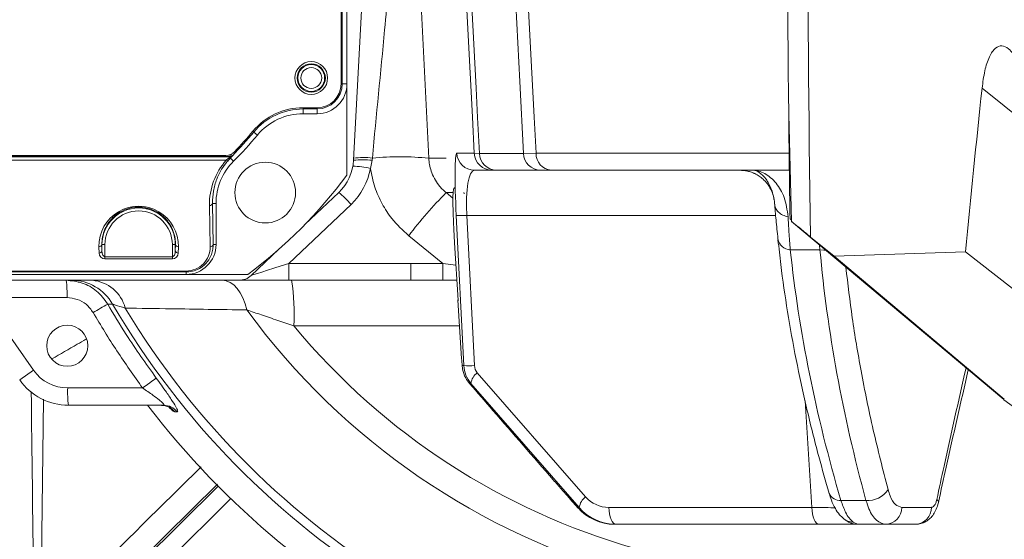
# Model space of a CAD drawing. Header units: millimetres. Extents: x 0 to 16820, y 0 to 11880.
# Tile 42 of 100: x 7908 to 8073, y 6221 to 6308. Entities that reach past the tile are written whole.
import ezdxf

# ---------------------------------------------------------------- set-up
doc = ezdxf.new("R2010")
doc.units = ezdxf.units.MM
doc.header["$LTSCALE"] = 20
doc.styles.add('SLDTEXTSTYLE0', font='TXT', dxfattribs={"width": 0.605})
doc.dimstyles.new('SLDDIMSTYLE1', dxfattribs={"dimtxt": 140, "dimasz": 100, "dimexe": 0, "dimexo": 0.0625, "dimgap": 35, "dimtad": 1, "dimtoh": 1, "dimdec": 4, "dimlfac": 20, "dimzin": 12, "dimdsep": 46, "dimtxsty": 'SLDTEXTSTYLE0', "dimsah": 1, "dimcen": 0.09, "dimadec": 1, "dimazin": 0, "dimtfac": 1, "dimtofl": 0, "dimtmove": 0, "dimatfit": 3, "dimfxl": 1, "dimfrac": 2, "dimtolj": 1, "dimtzin": 12, "dimarcsym": 0})

# ---------------------------------------------------------------- blocks, each defined once
blk = doc.blocks.new('*D9')
at = {"color": 7, "linetype": 'Continuous', "lineweight": 0}
for p, q in [((6701.68, 6330.23), (5210.96, 6330.23)), ((9384.18, 6330.23), (10874.9, 6330.23))]:
    blk.add_line(p, q, dxfattribs=at)
blk.add_arc((8042.93, 6330.23), 2801.97, 180, 0, dxfattribs=at)
for points in [[(5240.96, 6330.23), (5227.75, 6229.98), (5257.74, 6230.52)], [(10844.9, 6330.23), (10828.12, 6230.52), (10858.12, 6229.98)]]:
    blk.add_solid(points, dxfattribs=at)
at = {"color": 7, "linetype": 'Continuous', "lineweight": 0, "char_height": 140, "attachment_point": 1, "style": 'SLDTEXTSTYLE0'}
for s, insert in [('180°', (7876.07, 3708.73)), ('-', (7812.16, 3708.73))]:
    blk.add_mtext(s, dxfattribs=dict(at, insert=insert))

msp = doc.modelspace()

# ---------------------------------------------------------------- linework, layer by layer
at = {"color": 7, "linetype": 'Continuous', "lineweight": 0}
for p, q in [((7961.9334284, 6297.2342175), (7961.9334284, 6368.2342175)), ((7962.9334284, 6297.2342175), (7962.9334284, 6368.2342175)), ((7964.0312657, 6284.3982219), (7966.4334284, 6330.2342175)), ((7962.9334284, 6281.9020336), (7962.9334284, 6297.2342175)), ((7955.5615466, 6293.2342175), (7957.9334284, 6293.2342175)), ((7955.5615466, 6292.2342175), (7957.9334284, 6292.2342175)), ((8037.6007602, 6274.1234749), (8037.1369246, 6292.1650963)), ((7853.2400523, 6285.2342175), (7942.5988513, 6285.2342175)), ((7987.3046901, 6282.7342175), (7984.366384, 6282.7342175)), ((7988.0553004, 6282.7342175), (7987.3046901, 6282.7342175)), ((7995.450574, 6282.7342175), (7988.0553004, 6282.7342175)), ((7997.2321931, 6282.7342175), (7995.450574, 6282.7342175)), ((8037.2502426, 6282.7342175), (7997.2321931, 6282.7342175)), ((7961.549066, 6279.0139146), (7955.8358411, 6273.5922666)), ((7940.9334284, 6270.2342175), (7940.9334284, 6277.1682209)), ((8037.5949234, 6274.3505064), (8037.3689822, 6274.5401951)), ((8037.6007602, 6274.1234749), (8069.4541268, 6247.391148)), ((8040.8251021, 6271.5102175), (8044.7652983, 6268.3188127)), ((7951.4673754, 6269.4467475), (7946.8427001, 6265.0580944)), ((7980.9867316, 6270.5268047), (7981.6020171, 6260.915119)), ((8073.3625048, 6244.2738518), (8044.7652993, 6268.3188119)), ((8044.7652998, 6268.3188127), (8066.82119, 6269.0157427)), ((8066.8211886, 6269.0157358), (8078.9465708, 6259.5409223)), ((7864.9334284, 6265.2342175), (7935.9334284, 6265.2342175)), ((7935.9334284, 6265.2342175), (7946.2656123, 6265.2342175)), ((7944.7776364, 6264.2342175), (7853.0840182, 6264.2342175)), ((7953.1631708, 6264.2342175), (7944.7776364, 6264.2342175)), ((7973.6354025, 6264.2342175), (7953.1631708, 6264.2342175)), ((7979.0246528, 6264.2329455), (7973.6354025, 6264.2342175)), ((7981.3895882, 6264.2335777), (7979.0246528, 6264.2329455)), ((7981.5627542, 6260.9701195), (7982.1939066, 6251.0590146)), ((7981.5627542, 6260.9701195), (7981.6718812, 6260.8172515)), ((8069.4541268, 6247.391148), (8069.5010096, 6247.4511554)), ((8069.4545665, 6247.3958066), (8073.289057, 6244.1782886)), ((7932.1115789, 6243.2342175), (7916.1390989, 6243.2342175)), ((8073.2780193, 6244.1641611), (8075.7065497, 6242.3997305)), ((8000.3723047, 6227.5375859), (8000.2973966, 6227.6291767)), ((8000.3723047, 6227.5375859), (8001.796373, 6225.9490658)), ((8001.796373, 6225.9490658), (8001.7214649, 6226.0406566)), ((8008.1372322, 6223.2342175), (8007.8814498, 6223.2342175)), ((8042.2507708, 6223.2342175), (8008.1372322, 6223.2342175)), ((8053.4155419, 6223.2342175), (8048.7188369, 6223.2342175)), ((8058.4391406, 6223.2342175), (8053.4155419, 6223.2342175))]:
    msp.add_line(p, q, dxfattribs=at)
at = {"color": 8, "linetype": 'Continuous', "lineweight": 0}
for p, q in [((7962.1390707, 6368.2342175), (7962.1390707, 6297.2342175)), ((7974.4152594, 6330.2342175), (7976.6768591, 6284.7595042)), ((7962.1390707, 6297.2342175), (7961.9334284, 6297.2342175)), ((7962.1390707, 6297.2342175), (7962.9334284, 6297.2342175)), ((8069.625553, 6296.5154842), (8078.5732122, 6289.3510857)), ((7955.5615466, 6293.0285753), (7955.5615466, 6293.2342175)), ((7957.9334284, 6293.0285753), (7955.5615466, 6293.0285753)), ((7955.5615466, 6293.0285753), (7955.5615466, 6292.2342175)), ((7957.9334284, 6293.0285753), (7957.9334284, 6293.2342175)), ((7957.9334284, 6293.0285753), (7957.9334284, 6292.2342175)), ((7947.2674329, 6289.1426065), (7947.1094226, 6289.2742175)), ((7947.2674329, 6289.1426065), (7947.8777975, 6288.6342175)), ((7852.5216832, 6284.9988878), (7943.3310652, 6284.9988878)), ((7943.3186386, 6285.0285753), (7852.5333101, 6285.0285753)), ((7942.6585782, 6284.413406), (7853.2258505, 6284.413406)), ((7942.6585782, 6284.413406), (7942.9888515, 6284.6979909)), ((7943.342131, 6284.7689711), (7943.0268007, 6284.4288232)), ((7943.3186386, 6285.3682308), (7943.3186386, 6285.0285753)), ((7943.3310652, 6284.9988878), (7943.3186386, 6285.0285753)), ((7943.342131, 6284.7689711), (7943.8667618, 6284.2436871)), ((7943.4325686, 6285.4162749), (7943.6747942, 6285.1776758)), ((7967.1556447, 6284.4071909), (7966.8720254, 6283.0463494)), ((7967.1938302, 6284.7831568), (7967.1556447, 6284.4071909)), ((7976.6768591, 6284.7595042), (7979.6013527, 6284.7595042)), ((7981.3746012, 6285.5772097), (7984.3129073, 6285.5772097)), ((7984.3129073, 6285.5772097), (7985.1962412, 6285.5721149)), ((7985.1962412, 6285.5721149), (7992.5915356, 6285.5717136)), ((7992.5915356, 6285.5717136), (7994.6872727, 6285.5772097)), ((7994.6872727, 6285.5772097), (8037.2134518, 6285.5772097)), ((7980.768846, 6278.9698343), (7979.5988249, 6278.9698343)), ((7979.5988249, 6278.9698343), (7980.7318295, 6278.0482691)), ((7939.9525992, 6269.8806641), (7939.8315657, 6276.8146675)), ((7940.3314896, 6277.1682209), (7940.9334284, 6277.1682209)), ((7940.3314896, 6277.1682209), (7940.452523, 6270.2342175)), ((7963.6141297, 6276.9947993), (7953.1631708, 6267.0772097)), ((7982.5689978, 6249.8939752), (7981.2895027, 6275.1529052)), ((8034.9435408, 6275.1529052), (7983.0627479, 6275.1529052)), ((7983.0627479, 6275.1529052), (7984.342243, 6249.8939752)), ((7979.0265196, 6267.0754607), (7973.300689, 6271.732747)), ((7921.2740307, 6268.8208863), (7921.2555322, 6269.8806641)), ((7921.7739545, 6270.2342175), (7921.755456, 6270.2342175)), ((7921.755456, 6270.2342175), (7921.7739545, 6269.1744397)), ((7921.7739545, 6269.1744397), (7921.7739545, 6270.2342175)), ((7922.2738784, 6270.2342175), (7921.7739545, 6270.2342175)), ((7922.2738784, 6270.2342175), (7922.2738784, 6268.1918921)), ((7933.5929785, 6268.1918921), (7933.5929785, 6270.2342175)), ((7934.0929023, 6270.2342175), (7933.5929785, 6270.2342175)), ((7934.0929023, 6270.2342175), (7934.1114008, 6270.2342175)), ((7934.0929023, 6269.1744397), (7934.1114008, 6270.2342175)), ((7934.0929023, 6270.2342175), (7934.0929023, 6269.1744397)), ((7934.6113247, 6269.8806641), (7934.5928262, 6268.8208863)), ((7940.452523, 6270.2342175), (7940.9334284, 6270.2342175)), ((8042.3946365, 6269.3691377), (8037.4140327, 6269.3691377)), ((8042.3946365, 6269.3691377), (8042.3379582, 6270.1478724)), ((7922.2738784, 6268.1918921), (7922.2738784, 6267.8383387)), ((7922.2738784, 6268.1918921), (7933.5929785, 6268.1918921)), ((7933.5929785, 6267.8383387), (7922.2738784, 6267.8383387)), ((7933.5929785, 6267.8383387), (7933.5929785, 6268.1918921)), ((7953.1631708, 6267.0772097), (7953.1631708, 6264.2342175)), ((7953.1631708, 6267.0772097), (7973.6354025, 6267.0772097)), ((7973.6354025, 6267.0772097), (7979.0265196, 6267.0754607)), ((7973.6354025, 6267.0772097), (7973.6354025, 6264.2342175)), ((7979.0265196, 6267.0754607), (7981.2250625, 6266.803717)), ((7864.9334284, 6265.7900922), (7935.9334284, 6265.7900922)), ((7935.9334284, 6265.6437217), (7864.9334284, 6265.6437217)), ((7935.9334284, 6265.7900922), (7935.9334284, 6265.6437217)), ((7935.9334284, 6265.6437217), (7935.9334284, 6265.2342175)), ((7915.8963363, 6261.3242735), (7901.7372874, 6261.3242735)), ((7901.7372874, 6261.3242735), (7910.2764213, 6249.1291265)), ((7923.5363053, 6260.2445915), (7922.7310281, 6260.2305072)), ((7981.8432631, 6256.5571853), (7954.0268598, 6256.5571853)), ((7982.2859872, 6249.8939752), (7982.5689978, 6249.8939752)), ((7907.9475785, 6247.4984532), (7910.2764213, 6249.1291265)), ((7984.8266249, 6248.7002569), (8003.0247808, 6227.8312341)), ((7916.0104856, 6246.1441615), (7928.6025076, 6246.1441615)), ((7983.766424, 6246.9096794), (7983.5138193, 6246.9096794)), ((8001.9645799, 6226.0406566), (7983.766424, 6246.9096794)), ((7911.950864, 6244.2608951), (7911.4301995, 6205.2588288)), ((8041.0322331, 6226.0772097), (8039.8929637, 6243.9664146)), ((7934.4261477, 6242.1139118), (7934.0171762, 6242.1108327)), ((7941.1538818, 6229.9871359), (7915.7905629, 6204.9319887)), ((7941.2720802, 6229.6659806), (7916.3229585, 6204.9336365)), ((7918.4321082, 6202.8060003), (7943.4013024, 6227.5582423)), ((8000.2973966, 6227.6291767), (8001.7214649, 6226.0406566)), ((8045.9178957, 6227.2437415), (8050.1188338, 6227.2437415)), ((8001.7214649, 6226.0406566), (8001.9645799, 6226.0406566)), ((8006.9186945, 6226.0772097), (8041.0322331, 6226.0772097)), ((8056.1691137, 6226.0772097), (8061.1086313, 6226.0772097)), ((8047.9446185, 6223.6132702), (8048.7188369, 6223.2342175))]:
    msp.add_line(p, q, dxfattribs=at)
at = {"color": 8, "linetype": 'Continuous', "lineweight": 0, "flags": 128}
for points in [[(7984.3129073, 6285.5772097), (7984.0005816, 6291.626447), (7983.2317202, 6306.5179853), (7982.4628552, 6321.4095244), (7982.0072258, 6330.2342175)], [(7982.8885577, 6330.2399799), (7983.920315, 6310.2691954), (7984.6315863, 6296.5017061), (7984.885211, 6291.5924913), (7985.1962412, 6285.5721149)], [(7992.5915356, 6285.5717136), (7991.9654604, 6297.6240216), (7991.1183205, 6313.9320001), (7990.7317125, 6321.3744631), (7990.271183, 6330.2399799)], [(7992.3637931, 6330.2342175), (7992.8228555, 6321.4110411), (7993.5976469, 6306.5196113), (7994.3724419, 6291.6281827), (7994.6872727, 6285.5772097)], [(7943.6747942, 6285.1776758), (7943.6820594, 6285.160183), (7943.6871524, 6285.1479188)], [(8043.2841707, 6269.3143254), (8043.0292865, 6269.3108758), (8042.3946365, 6269.3691377)], [(7979.0265196, 6267.0754607), (7979.0261707, 6266.5195452), (7979.0258339, 6265.9886406), (7979.0255212, 6265.5013719), (7979.0252436, 6265.0748336), (7979.0250107, 6264.7239895), (7979.0248307, 6264.4611479), (7979.02471, 6264.2955299), (7979.0246528, 6264.2329455)], [(7942.0009565, 6264.2342175), (7942.6555203, 6264.1466704), (7943.2957579, 6263.8859451), (7943.9076564, 6263.4577482), (7944.4778234, 6262.8714514), (7944.9937797, 6262.1398869), (7945.4442328, 6261.2790664), (7945.8193237, 6260.3078303), (7946.1108427, 6259.2474359)], [(7928.6025076, 6246.1441615), (7929.019741, 6246.4512263), (7929.4203762, 6246.7462153), (7929.7922304, 6247.0201583), (7930.1239962, 6247.2647254), (7930.4055852, 6247.4724795), (7930.6284348, 6247.6371033), (7930.7857684, 6247.7535908), (7930.8728018, 6247.8183998)], [(8008.1372322, 6223.2342175), (8007.9070189, 6223.2880941), (8007.6850743, 6223.4477889), (8007.4793703, 6223.7075658), (8007.2972951, 6224.0580944), (8007.1453886, 6224.4867844), (8007.0291069, 6224.9782383), (8006.9526265, 6225.5148041), (8006.9186945, 6226.0772097)], [(8042.2507708, 6223.2342175), (8042.0205575, 6223.2880941), (8041.7986129, 6223.4477889), (8041.5929088, 6223.7075658), (8041.4108337, 6224.0580944), (8041.2589272, 6224.4867844), (8041.1426454, 6224.9782383), (8041.0661651, 6225.5148041), (8041.0322331, 6226.0772097)]]:
    msp.add_lwpolyline(points, dxfattribs=at)
at = {"color": 7, "linetype": 'Continuous', "lineweight": 30}
for radius in [2552, 680]:
    msp.add_circle((8042.9334284, 6330.2342175), radius, dxfattribs=at)
at = {"color": 7, "linetype": 'Continuous', "lineweight": 0}
for centre, radius in [((7956.9334284, 6298.2342175), 2.75), ((7956.9334284, 6298.2342175), 2.375), ((7949.1986701, 6278.9689759), 5.1), ((7915.9334284, 6253.2342175), 3.45)]:
    msp.add_circle(centre, radius, dxfattribs=at)
at = {"color": 8, "linetype": 'Continuous', "lineweight": 0}
for radius in [2.2484223, 1.7484414]:
    msp.add_circle((7956.9334284, 6298.2342175), radius, dxfattribs=at)
at = {"color": 7, "linetype": 'Continuous', "lineweight": 0}
for centre, radius, start, end in [((11597.9334284, 6330.2342175), 3561, 176.9692175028, 180.6125362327), ((7957.9334284, 6297.2342175), 5, 270, 0), ((7957.9334284, 6297.2342175), 4, 270, 0), ((7955.5615466, 6282.2342175), 11, 90, 140.2081805), ((7955.5615466, 6282.2342175), 10, 90, 140.2081805), ((11597.9334284, 6330.2342175), 3561, 180.6125362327, 180.8961422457), ((7897.9334284, 6330.2342175), 64, 316.088344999, 320.2081805), ((7897.9334284, 6330.2342175), 65, 314.964349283, 320.2081805), ((7942.5988513, 6287.2342175), 2, 270, 316.088344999), ((7950.9334284, 6277.1682209), 10, 134.964349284, 180), ((7956.0422294, 6284.8169096), 8, 313.5, 357), ((7897.9334284, 6330.2342175), 81, 306.633461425, 323.366538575), ((7935.9334284, 6270.2342175), 5, 270, 0), ((7944.7776364, 6267.2342175), 3, 270, 313.5), ((7916.1390989, 6253.2342175), 10, 215, 270), ((8042.9334284, 6330.2342175), 143, 217.473296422, 268.391870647)]:
    msp.add_arc(centre, radius, start, end, dxfattribs=at)
at = {"color": 8, "linetype": 'Continuous', "lineweight": 0}
for centre, radius, start, end in [((11597.9334284, 6330.2342175), 3557.5930281, 176.9697988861, 180.9458052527), ((7957.9334284, 6297.2342175), 4.2056422, 270, 0), ((7955.5615466, 6282.2342175), 10.7943578, 90, 140.2081805), ((7897.9334284, 6330.2342175), 64.2056422, 315.432133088, 320.2081805), ((7942.8313461, 6284.6920366), 0.3278472, 238.198570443, 306.596497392), ((7943.1031682, 6285.0436725), 0.3640934, 251.700973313, 311.020020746), ((7943.3185726, 6285.5286568), 0.5000815, 270.007561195, 315.424571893), ((7943.3309992, 6285.4989693), 0.5000815, 270.007558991, 315.413400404), ((7965.6330588, 6270.6066292), 13.8842995, 83.704143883, 96.624806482), ((7965.6539973, 6270.8065692), 14.0611552, 83.712947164, 96.545778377), ((7971.8093402, 6234.2523003), 50.74121, 84.495247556, 95.218939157), ((7984.3682971, 6285.7319072), 2.9976902, 182.958094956, 269.963434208), ((7987.3066032, 6285.7319072), 2.9976902, 182.958094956, 269.963434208), ((7988.120253, 6285.6587925), 2.9252962, 181.697943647, 268.727713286), ((7995.5155141, 6285.6587709), 2.9252743, 181.705396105, 268.727948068), ((7997.4607858, 6285.4993895), 2.7746046, 178.392798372, 265.274187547), ((7956.0422294, 6284.9739174), 11, 313.5, 349.907755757), ((7963.6072545, 6268.9072561), 14.5111229, 76.998060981, 88.771201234), ((7948.7475336, 6263.8554745), 19.8408049, 41.470740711, 49.818401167), ((8034.8615784, 6224.5179135), 77.5821088, 135.423429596, 142.513181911), ((7927.9334284, 6270.2342175), 6.1594739, 0, 180), ((7927.9334284, 6270.2342175), 5.6595501, 0, 180), ((7939.8885662, 6277.2642913), 0.4532225, 262.774941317, 347.762066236), ((7982.1761253, 6287.4636631), 12.342644, 265.880661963, 274.119338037), ((8037.4591729, 6271.5166969), 2.1480335, 188.21553101, 268.795858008), ((7921.3125327, 6270.3302879), 0.4532225, 262.774941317, 347.762066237), ((7934.5543242, 6270.3302879), 0.4532225, 192.237933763, 277.225058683), ((7940.0095997, 6270.3302879), 0.4532225, 262.774941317, 347.762066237), ((7921.3310312, 6269.2705101), 0.4532225, 262.774941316, 347.762066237), ((7922.2738784, 6268.8383387), 1, 181, 270), ((7933.5929785, 6268.8383387), 1, 270, 359), ((7934.5358257, 6269.2705101), 0.4532225, 192.237933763, 277.225058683), ((7899.0154668, 6262.0359893), 16.8958662, 357.585777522, 7.475630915), ((7916.6772457, 6256.3433147), 7.8909226, 29.630232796, 89.87178365), ((7919.6229998, 6258.0140455), 6.2425616, 14.34659805, 85.145896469), ((7914.9256108, 6258.4206042), 39.1456256, 357.271562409, 8.540731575), ((8025.1412798, 6079.6657548), 207.584897, 119.560448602, 120.339189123), ((8042.9334284, 6330.2342175), 138.3987744, 210.378486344, 266.408950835), ((8042.9334284, 6330.2342175), 136.9132067, 211.077087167, 266.848471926), ((8042.9334284, 6330.2342175), 120.0572208, 216.247507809, 292.606029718), ((8042.9334284, 6330.2342175), 115.4672378, 219.648603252, 288.343468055), ((7983.4556204, 6262.2047331), 12.342644, 265.880661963, 274.119338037), ((7916.0104856, 6253.1441615), 7, 215, 270), ((7986.29862, 6246.6195274), 2.5487654, 125.277187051, 173.463264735), ((7932.8913551, 6245.4324457), 16.8958662, 177.585777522, 187.475630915), ((7931.6943917, 6240.2711592), 2.9630603, 38.379652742, 89.934669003), ((7932.1078321, 6240.2753564), 2.9588635, 38.416405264, 89.927446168), ((8045.7600256, 6229.2316476), 1.994165, 204.854736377, 274.54063239), ((8050.4840921, 6231.1601577), 3.933412, 264.671813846, 328.14735281), ((8004.4967759, 6225.7505046), 2.5487654, 125.277187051, 173.463264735), ((8061.7774052, 6226.9324358), 0.5209588, 358.418004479, 62.177210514), ((8053.2977456, 6226.1032868), 2.8714865, 272.351091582, 359.479665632), ((8058.2778662, 6226.0604346), 2.8308148, 273.265967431, 0.339529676), ((8047.9946983, 6226.2235319), 2.6107421, 230.816801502, 268.900872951)]:
    msp.add_arc(centre, radius, start, end, dxfattribs=at)
at = {"color": 7, "linetype": 'Continuous', "lineweight": 0}
for centre, major_axis, ratio, start_param, end_param in [((11271.2096012, 5989.8840846), (2242.107857, 2335.6169446), 0.989325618, 2.2350708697, 2.2436438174), ((8007.8173132, 6231.2342175), (7.5279933, -2.9399231), 0.9883402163, 4.2244275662, 5.0886981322), ((8008.1526238, 6231.2342175), (8.1072049, 0.5039796), 0.9848165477, 3.7850792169, 4.649349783)]:
    msp.add_ellipse(centre, major_axis=major_axis, ratio=ratio, start_param=start_param, end_param=end_param, dxfattribs=at)
at = {"color": 8, "linetype": 'Continuous', "lineweight": 0}
for centre, major_axis, ratio, start_param, end_param in [((7950.9334284, 6277.0085103), (0, 11.1052463), 0.9998476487, 0.8408997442, 1.5882522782), ((7981.9656695, 6274.5772097), (-0.5931058, 10.9999452), 0.0585683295, 6.2800273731, 7.7984638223), ((7984.9574524, 6274.7342175), (-0.6247797, 7.9986873), 0.231952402, 6.2650694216, 7.7835058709), ((7927.9334284, 6269.9972628), (0, 6.6799315), 0.9998476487, 4.694933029, 7.8714375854), ((7935.9334284, 6269.8104879), (0, 4.0203957), 0.9998476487, 3.1415926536, 4.7298449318), ((8207.5643122, 6211.2274784), (-130.800272, 173.0096796), 0.6386624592, 0.8135151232, 1.0375029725), ((8221.3220472, 6205.0874397), (-137.3054129, 181.6140374), 0.6386624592, 0.7965690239, 1.0108822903), ((7922.2738784, 6269.1918921), (0, 1), 0.5, 1.5882496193, 3.1415926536), ((7933.5929785, 6269.1918921), (0, 1), 0.5, 3.1415926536, 4.6949356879), ((7953.4940744, 6267.2342175), (6.6518213, 2.1769504), 0.0066236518, 3.1276304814, 4.6604545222), ((7987.6088847, 6250.155655), (5.03585, 0.3305151), 0.9907094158, 3.1278012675, 3.7819671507), ((7986.390347, 6249.9986471), (2.0471167, 0.1225399), 0.9751483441, 3.1326442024, 3.7868100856), ((8006.9340862, 6231.0772097), (5.1177918, 0.3063496), 0.9751483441, 3.7868100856, 4.6510806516)]:
    msp.add_ellipse(centre, major_axis=major_axis, ratio=ratio, start_param=start_param, end_param=end_param, dxfattribs=at)
for points, knots in [([(7971.5578431, 6330.2342175), (7971.5430884, 6330.0808464), (7971.2233056, 6326.7567816), (7970.4583744, 6318.7998039), (7969.0187301, 6303.8100455), (7967.882484, 6291.9632434), (7967.1938302, 6284.7831568)], [0, 0, 0, 0, 0.01024480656, 0.2220392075, 0.52849504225, 1, 1, 1, 1]), ([(7943.0268007, 6284.4288232), (7942.8575049, 6284.2301769), (7942.0068141, 6283.2320034), (7941.0713318, 6281.4927582), (7940.4093617, 6279.2329398), (7940.3576156, 6277.8609335), (7940.3314896, 6277.1682209)], [0, 0, 0, 0, 0.0911386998, 0.4579610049, 0.7263297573, 1, 1, 1, 1]), ([(7942.9888515, 6284.6979909), (7943.0875917, 6284.781151), (7943.2586277, 6284.9251993), (7943.3290537, 6284.9920413), (7943.3307652, 6284.9978667), (7943.3310652, 6284.9988878)], [0, 0, 0, 0, 0.5297178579, 0.9175673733, 1, 1, 1, 1]), ([(7943.6871524, 6285.1479188), (7943.672256, 6285.127094), (7943.6410034, 6285.0834034), (7943.4448099, 6284.8769958), (7943.342131, 6284.7689711)], [0, 0, 0, 0, 0.4766443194, 1, 1, 1, 1]), ([(7976.6768591, 6284.7595042), (7976.67686, 6284.7594844), (7976.7107948, 6284.0294212), (7977.0112172, 6282.412833), (7978.0835761, 6280.4179036), (7979.1364598, 6279.3456754), (7979.5988094, 6278.969847), (7979.5988249, 6278.9698343)], [0, 0, 0, 0, 0.0000089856, 0.3304970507, 0.7322308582, 0.9999910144, 1, 1, 1, 1]), ([(7973.300689, 6271.732747), (7972.3119123, 6272.646788), (7970.5900655, 6274.2384908), (7968.7742444, 6277.0859874), (7967.4955443, 6279.9226305), (7967.0834812, 6281.9869934), (7966.8720254, 6283.0463494)], [0, 0, 0, 0, 0.3022592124, 0.5263514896, 0.7569407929, 1, 1, 1, 1]), ([(8031.0343901, 6282.7342175), (8031.0391002, 6282.7342116), (8031.7214086, 6282.7333503), (8033.1311419, 6282.3582375), (8035.0273326, 6280.7418242), (8036.5596808, 6278.2661907), (8036.8770405, 6276.0357129), (8037.0380534, 6274.9040766)], [0, 0, 0, 0, 0.0018068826, 0.261748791, 0.5192085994, 0.756069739, 1, 1, 1, 1]), ([(7934.1114008, 6270.2342175), (7934.1081344, 6270.4608127), (7934.0983202, 6271.1416213), (7933.8569379, 6272.2834944), (7933.1948671, 6273.7439246), (7932.0648677, 6275.0813976), (7930.5126324, 6276.0485194), (7928.9140959, 6276.5208504), (7927.3531442, 6276.566119), (7925.7818444, 6276.2163018), (7924.1827734, 6275.3898855), (7922.9820318, 6274.1749235), (7922.2219656, 6272.8243759), (7921.8120365, 6271.5536477), (7921.7745067, 6270.6784706), (7921.755456, 6270.2342175)], [0, 0, 0, 0, 0.0408746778, 0.122808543, 0.206974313, 0.3154315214, 0.3965584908, 0.4606796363, 0.525102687, 0.5832829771, 0.65993079, 0.7667783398, 0.8423021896, 0.9199502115, 1, 1, 1, 1]), ([(8037.0379777, 6274.9040912), (8037.0379933, 6274.9037051), (8037.0703548, 6274.1053236), (8037.1667242, 6272.3904656), (8037.3312643, 6270.3803058), (8037.4140327, 6269.3691377)], [0, 0, 0, 0, 0.0002403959, 0.497092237, 1, 1, 1, 1]), ([(7940.452523, 6270.2342175), (7940.4437525, 6269.9846538), (7940.4128453, 6269.1052006), (7939.9122099, 6267.7963213), (7938.825274, 6266.5910097), (7937.6335155, 6265.9143869), (7936.6384806, 6265.6656092), (7936.0861797, 6265.6484637), (7935.9334284, 6265.6437217)], [0, 0, 0, 0, 0.1191445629, 0.419861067, 0.6345461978, 0.8030427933, 0.9455270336, 1, 1, 1, 1]), ([(8046.7391078, 6266.4542919), (8047.0764142, 6263.6172675), (8047.7649976, 6257.8257141), (8049.3112973, 6248.6922541), (8051.2664469, 6239.0747218), (8052.9719389, 6232.4157234), (8053.8251642, 6229.0843526)], [0, 0, 0, 0, 0.2297223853, 0.468959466, 0.7343304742, 1, 1, 1, 1]), ([(7915.767723, 6264.2342175), (7916.6783472, 6264.1421413), (7918.5025497, 6263.95769), (7921.0337114, 6262.5460483), (7922.1542319, 6261.0173936), (7922.7310281, 6260.2305072)], [0, 0, 0, 0, 0.3259972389, 0.6530520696, 1, 1, 1, 1]), ([(7920.2864013, 6258.8219546), (7919.9227289, 6259.3140393), (7919.2150052, 6260.2716593), (7917.6190251, 6261.1519648), (7916.4704917, 6261.2668447), (7915.8963363, 6261.3242735)], [0, 0, 0, 0, 0.3458141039, 0.6729704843, 1, 1, 1, 1]), ([(7922.7310281, 6260.2305072), (7923.755918, 6258.5117152), (7926.2918096, 6254.2588973), (7929.1623818, 6250.2231093), (7930.8728018, 6247.8183998)], [0, 0, 0, 0, 0.40415366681, 1, 1, 1, 1]), ([(7925.6708842, 6259.5608713), (7925.0585904, 6259.7578458), (7924.0721965, 6260.0751682), (7923.6836613, 6260.1980046), (7923.5363053, 6260.2445915)], [0, 0, 0, 0, 0.6207396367, 1, 1, 1, 1]), ([(7946.1108427, 6259.2474359), (7943.9160735, 6259.283939), (7939.5126876, 6259.3571754), (7932.5548117, 6259.4638805), (7928.1988949, 6259.525253), (7925.6708842, 6259.5608713)], [0, 0, 0, 0, 0.2942869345, 0.5904306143, 1, 1, 1, 1]), ([(7928.6025076, 6246.1441615), (7927.1334149, 6248.1982629), (7924.1909692, 6252.3124226), (7921.5891796, 6256.6500171), (7920.2864013, 6258.8219546)], [0, 0, 0, 0, 0.4992760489, 1, 1, 1, 1]), ([(7954.0268598, 6256.5571853), (7953.1170575, 6256.8717536), (7951.2849459, 6257.5052143), (7948.6022622, 6258.4172349), (7946.9265539, 6258.9756213), (7946.1108427, 6259.2474359)], [0, 0, 0, 0, 0.3361016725, 0.676823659, 1, 1, 1, 1]), ([(7919.0848778, 6254.3199213), (7918.5946799, 6254.0389579), (7916.6874318, 6252.9457935), (7914.7808415, 6251.8521897), (7913.3642801, 6251.0396622)], [0, 0, 0, 0, 0.25701842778, 1, 1, 1, 1]), ([(8062.0205568, 6227.3931694), (8062.4242983, 6229.2714637), (8064.0097411, 6236.6472911), (8065.683549, 6244.0161787), (8066.9311126, 6249.5085392)], [0, 0, 0, 0, 0.2546554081, 1, 1, 1, 1]), ([(7930.8728018, 6247.8183998), (7931.4620764, 6247.0085039), (7932.4813551, 6245.6076128), (7933.6382952, 6243.8994005), (7934.31293, 6242.7825381), (7934.561246, 6242.1969743), (7934.464922, 6242.1377514), (7934.4261477, 6242.1139118)], [0, 0, 0, 0, 0.2995890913, 0.518204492, 0.6972629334, 0.8781361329, 1, 1, 1, 1]), ([(7932.1115789, 6243.2342175), (7932.1600917, 6243.2454571), (7932.2589734, 6243.2683661), (7932.1549347, 6243.4373502), (7931.9012644, 6243.7093455), (7931.3376502, 6244.189601), (7930.1740574, 6245.0609572), (7929.1917465, 6245.7380235), (7928.6025076, 6246.1441615)], [0, 0, 0, 0, 0.1010845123, 0.2060362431, 0.252445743, 0.4198171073, 0.6519774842, 1, 1, 1, 1]), ([(7910.9048147, 6178.9308708), (7910.6856211, 6190.6222846), (7910.2693686, 6212.824482), (7910.0112938, 6235.0412382), (7909.8891181, 6245.5589141)], [0, 0, 0, 0, 0.5265881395, 1, 1, 1, 1]), ([(7934.0171762, 6242.1108327), (7933.9049675, 6242.1499216), (7933.7238216, 6242.2130253), (7933.2962927, 6242.6259421), (7933.1335917, 6242.7830823)], [0, 0, 0, 0, 0.6194383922, 1, 1, 1, 1]), ([(7913.107363, 6207.8904022), (7915.0036355, 6209.7617823), (7923.4407216, 6218.088115), (7931.8755843, 6226.4268593), (7938.4146742, 6232.8914339)], [0, 0, 0, 0, 0.2247544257, 1, 1, 1, 1]), ([(8053.8251642, 6229.0843526), (8053.9350372, 6228.7235733), (8054.260588, 6227.6545935), (8055.0244652, 6226.3790812), (8055.787993, 6226.1777204), (8056.1691137, 6226.0772097)], [0, 0, 0, 0, 0.2032791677, 0.6023108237, 1, 1, 1, 1]), ([(8045.9178957, 6227.2437415), (8046.1694266, 6226.5398221), (8046.5870485, 6225.3710899), (8047.2911315, 6224.2213656), (8047.7247265, 6223.8178884), (8047.9446185, 6223.6132702)], [0, 0, 0, 0, 0.4273932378, 0.7096100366, 1, 1, 1, 1]), ([(8053.4155419, 6223.2342175), (8052.891543, 6223.367838), (8051.8439002, 6223.6349885), (8050.7571159, 6225.3322116), (8050.2795456, 6226.7624412), (8050.1188338, 6227.2437415)], [0, 0, 0, 0, 0.3990132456, 0.7977561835, 1, 1, 1, 1]), ([(8061.1086313, 6226.0772097), (8061.1706987, 6226.0856691), (8061.3345122, 6226.107996), (8061.5956953, 6226.3380715), (8061.8575259, 6226.7812808), (8061.9661136, 6227.188833), (8062.0205568, 6227.3931694)], [0, 0, 0, 0, 0.1683044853, 0.4442032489, 0.7213374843, 1, 1, 1, 1]), ([(8041.0322331, 6226.0772097), (8041.7994359, 6226.0638015), (8043.3334947, 6226.0369911), (8044.6257047, 6226.0217528), (8044.9013713, 6226.0246533), (8044.9093829, 6226.0247376)], [0, 0, 0, 0, 0.49274022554, 0.9852577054, 1, 1, 1, 1])]:
    msp.add_open_spline(points, degree=3, knots=knots, dxfattribs=at)
at = {"color": 7, "linetype": 'Continuous', "lineweight": 0}
for points, knots in [([(8069.625553, 6296.5154842), (8069.7604331, 6297.5135663), (8070.0287556, 6299.4990935), (8070.815809, 6301.9163384), (8071.8319604, 6303.3896217), (8072.9648792, 6303.785926), (8073.9879419, 6303.301358), (8074.8791231, 6302.3049524), (8075.7111771, 6300.9265858), (8076.5295244, 6299.0212917), (8077.2982231, 6296.5714402), (8077.930576, 6293.8283044), (8078.341241, 6291.374347), (8078.5162829, 6289.847625), (8078.5732122, 6289.3510857)], [0, 0, 0, 0, 0.0927585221, 0.1845284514, 0.276676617, 0.3606994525, 0.4496236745, 0.5175338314, 0.5855374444, 0.6768754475, 0.7683142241, 0.8616553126, 0.955005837, 1, 1, 1, 1]), ([(8029.1960215, 6282.7212062), (8029.2385398, 6282.7177889), (8029.3186477, 6282.7113503), (8029.5630268, 6282.6869679), (8029.8507045, 6282.6484815), (8030.1670288, 6282.5925289), (8030.4982051, 6282.5156808), (8030.8114796, 6282.4234749), (8031.0798288, 6282.3255093), (8031.2654102, 6282.2497485), (8031.4534234, 6282.1643377), (8031.708608, 6282.0360346), (8032.1755207, 6281.7628303), (8032.7019199, 6281.3590257), (8033.1727308, 6280.899739), (8033.5352969, 6280.4648095), (8033.7757736, 6280.1357931), (8033.9974318, 6279.7844904), (8034.180646, 6279.4435986), (8034.324473, 6279.1284153), (8034.4852141, 6278.709558), (8034.6239935, 6278.2284213), (8034.6498106, 6277.9576519), (8034.6639325, 6277.8095413)], [0, 0, 0, 0, 0.1466137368, 0.2762315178, 0.3773770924, 0.4533671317, 0.5077249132, 0.5445039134, 0.5579927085, 0.5693569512, 0.5796758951, 0.5899818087, 0.6130025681, 0.6713426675, 0.7351308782, 0.7635292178, 0.7873170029, 0.8073056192, 0.8265311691, 0.8475542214, 0.8716660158, 0.9298014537, 1, 1, 1, 1]), ([(8034.7677316, 6277.1598061), (8034.7677308, 6277.1598145), (8034.6914674, 6278.028272), (8034.3028891, 6279.6020323), (8033.3319575, 6281.37247), (8032.239327, 6282.4214671), (8031.474879, 6282.7097736), (8031.1066476, 6282.7334299), (8031.0477539, 6282.7341939), (8031.0374279, 6282.7342122), (8031.0343901, 6282.7342175)], [0, 0, 0, 0, 0.0000022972, 0.237912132, 0.4794347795, 0.7378280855, 0.9579337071, 0.9926061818, 0.9978248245, 1, 1, 1, 1]), ([(7981.0167175, 6279.8190858), (7980.9355938, 6279.7082118), (7980.8026905, 6279.5265692), (7980.7565355, 6278.8724335), (7980.7112271, 6277.92273), (7980.7461024, 6276.1732), (7980.8399656, 6273.5193601), (7980.9364855, 6271.5511562), (7980.9867039, 6270.5271172)], [0, 0, 0, 0, 0.1291572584, 0.2115956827, 0.2990417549, 0.5034976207, 0.7416742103, 1, 1, 1, 1]), ([(7982.6037994, 6278.7752906), (7982.5999828, 6278.7906854), (7982.5498166, 6278.9930401), (7982.5452305, 6278.9809784), (7982.5409932, 6278.9698343)], [0, 0, 0, 0, 0.07607853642, 1, 1, 1, 1]), ([(8035.3331835, 6271.2097489), (8035.2202666, 6272.2889646), (8034.9930644, 6274.4604738), (8034.8431561, 6276.2556067), (8034.7677505, 6277.1585786)], [0, 0, 0, 0, 0.496988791, 1, 1, 1, 1]), ([(8040.8251021, 6271.5102175), (8040.1274599, 6272.0780745), (8038.7130704, 6273.2293394), (8037.8889172, 6273.8938945), (8037.6313985, 6274.0990648), (8037.6007602, 6274.1234749)], [0, 0, 0, 0, 0.4616539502, 0.9359503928, 1, 1, 1, 1]), ([(8035.3406596, 6271.0547308), (8035.4938838, 6269.6694744), (8035.9384144, 6265.6506015), (8036.9081875, 6258.9452715), (8038.3467219, 6250.9116705), (8040.1015525, 6242.7898811), (8041.9746907, 6235.2737251), (8043.3559157, 6230.4641311), (8043.9507859, 6228.3927203)], [0, 0, 0, 0, 0.09841012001, 0.28550509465, 0.47403209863, 0.66406050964, 0.85531654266, 1, 1, 1, 1]), ([(7982.1939066, 6251.0590146), (7982.2145544, 6250.7559518), (7982.2437531, 6250.3273794), (7982.2764204, 6249.9921491), (7982.2859872, 6249.8939752)], [0, 0, 0, 0, 0.7071448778, 1, 1, 1, 1]), ([(7982.2859872, 6249.8939752), (7982.3046225, 6249.7040923), (7982.374925, 6248.9877509), (7982.7520348, 6247.9437522), (7983.2652392, 6247.196137), (7983.5107188, 6246.9132524), (7983.5138193, 6246.9096794)], [0, 0, 0, 0, 0.1741331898, 0.6569249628, 0.9956668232, 1, 1, 1, 1]), ([(8062.2973636, 6226.914205), (8062.7271028, 6228.8865708), (8064.3458232, 6236.3159816), (8066.0552588, 6243.7381257), (8067.3108722, 6249.1898333)], [0, 0, 0, 0, 0.2654807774, 1, 1, 1, 1]), ([(7983.5138193, 6246.9096794), (7984.8272256, 6245.3954799), (7989.5277391, 6239.9763533), (7994.2136401, 6234.5837397), (7997.5902179, 6230.6979173)], [0, 0, 0, 0, 0.2794176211, 1, 1, 1, 1]), ([(7931.7433527, 6243.2134609), (7931.845196, 6243.2166431), (7932.1418484, 6243.2259122), (7932.5706238, 6243.1092036), (7932.9387978, 6242.9526774), (7933.1140053, 6242.8475724), (7933.172039, 6242.8045147), (7933.1602414, 6242.8139909), (7933.1575358, 6242.8161641)], [0, 0, 0, 0, 0.1377062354, 0.40111506, 0.6223557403, 0.789144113, 0.9516419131, 1, 1, 1, 1]), ([(7997.5902179, 6230.6979173), (7998.0537948, 6230.1666659), (7998.9939948, 6229.0892123), (7999.8589287, 6228.1203366), (8000.2973966, 6227.6291767)], [0, 0, 0, 0, 0.493061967, 1, 1, 1, 1]), ([(8043.9610175, 6228.411823), (8044.0755095, 6228.0293937), (8044.354725, 6227.0967508), (8044.9161176, 6225.9275146), (8045.5703799, 6224.9120422), (8046.1224099, 6224.416103), (8046.3518932, 6224.2099371)], [0, 0, 0, 0, 0.2232222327, 0.5443793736, 0.8105948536, 1, 1, 1, 1]), ([(8058.4462408, 6223.273741), (8058.6681423, 6223.2709924), (8059.2075813, 6223.2643106), (8059.9999804, 6223.5713048), (8060.7550169, 6224.0688468), (8061.3743, 6224.7314722), (8061.8682145, 6225.5590742), (8062.168621, 6226.3090509), (8062.2610673, 6226.7989011), (8062.284252, 6226.921751)], [0, 0, 0, 0, 0.1133450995, 0.2755401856, 0.4281892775, 0.5830502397, 0.7486266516, 0.9369579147, 1, 1, 1, 1]), ([(8048.3602593, 6223.2342175), (8048.1372231, 6223.2342175), (8047.6084095, 6223.2342175), (8045.4659134, 6223.2342175), (8043.322465, 6223.2342175), (8042.2507708, 6223.2342175)], [0, 0, 0, 0, 0.267245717, 0.6336331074, 1, 1, 1, 1]), ([(8046.3474332, 6224.2101757), (8046.5059006, 6224.081039), (8046.7927175, 6223.8473088), (8047.2801865, 6223.559943), (8047.8670813, 6223.3398802), (8048.3618588, 6223.2188542), (8048.6557382, 6223.2466097), (8048.7138898, 6223.2521019)], [0, 0, 0, 0, 0.3004423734, 0.5437837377, 0.7416230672, 0.9488734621, 1, 1, 1, 1])]:
    msp.add_open_spline(points, degree=3, knots=knots, dxfattribs=at)
at = {"color": 8, "linetype": 'Continuous', "lineweight": 0}
msp.add_open_spline([(8037.0380011, 6274.903512), (8036.7317934, 6274.9845768), (8036.1193779, 6275.1467063), (8035.3965811, 6275.681698), (8034.8912785, 6276.3669031), (8034.8088948, 6276.8951019), (8034.7677029, 6277.1592013)], degree=3, dxfattribs=at)

# ---------------------------------------------------------------- dimensions: what is measured, and where the dimension line sits
at = {"color": 7, "linetype": 'Continuous', "lineweight": 0}
dim = msp.add_angular_dim_2l(base=(8042.9334284, 3528.2634903), line1=((6701.6823515, 6330.2342175), (8042.9334284, 6330.2342175)), line2=((9384.1845053, 6330.2342175), (8042.9334284, 6330.2342175)), text='-<>', dimstyle='SLDDIMSTYLE1', dxfattribs=at)
dim.commit()
dim.dimension.update_dxf_attribs({"geometry": '*D9', "text_midpoint": (8042.9334284, 3528.2634903), "dimtype": 162})

doc.saveas('drawing.dxf')
